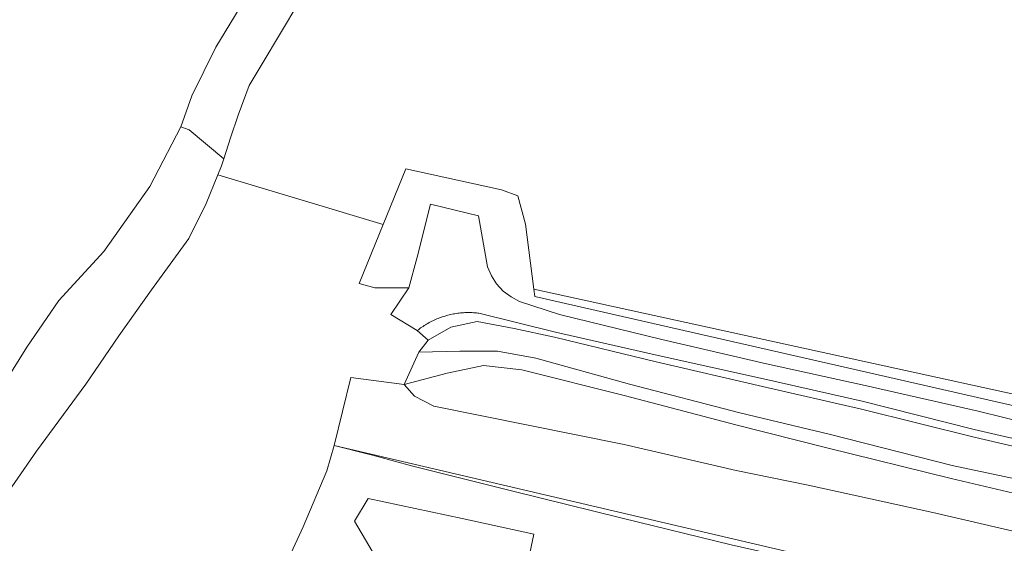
# Model space of a CAD drawing. Extents: x 184422 to 188298, y 343471 to 350189.
# Tile 101 of 256: x 185314 to 185464, y 348452 to 348531. Entities that reach past the tile are written whole.
import ezdxf

# ---------------------------------------------------------------- set-up
doc = ezdxf.new("R2010")
doc.units = 0
for name, color, linetype, lineweight in [('B-WA-GR-BOS_LOOF-GV', 252, 'Continuous', 13), ('B-WA-GR-GRAS-GV', 252, 'Continuous', 13), ('B-WA-GW-TALUD_KRUIN-G', 252, 'Continuous', 18), ('B-WA-IE-TERREINAFSCHEIDING_KUNSTMATIG_HEKWERK-G', 252, 'IE-TERREINAFSCHEIDING-KUNSTMATIG', 18), ('B-WA-IE-TERREINAFSCHEIDING_KUNSTMATIG_HEKWERK_RASTER-G', 252, 'IE-TERREINAFSCHEIDING-KUNSTMATIG', 18), ('B-WA-OG-TERREIN_CULTUURSCHEIDING-GV', 252, 'Continuous', 18), ('B-WA-OG-WATER-GV', 252, 'Continuous', 18), ('B-WA-OG-WATER_SLOOT-GV', 252, 'Continuous', 18), ('B-WA-OG-WEG-GV', 252, 'Continuous', 18), ('B-WA-VH-VERHARDING_HALFVERHARDING_GRIND-GV', 252, 'Continuous', 18)]:
    doc.layers.add(name, color=color, linetype=linetype, lineweight=lineweight)
doc.linetypes.add('IE-TERREINAFSCHEIDING-KUNSTMATIG', pattern='A,4,[82,NLCS.SHX,S=0.75,R=90,X=0,Y=0],4,-2', length=10)

msp = doc.modelspace()

# ---------------------------------------------------------------- linework, layer by layer
at = {"layer": 'B-WA-GR-BOS_LOOF-GV', "flags": 128}
msp.add_lwpolyline([(185646.174, 348432.538), (185560.042, 348458.742), (185561.795, 348454.859), (185554.278, 348454.985), (185521.681, 348462.186), (185392.312, 348490.514), (185392.458, 348489.4), (185484.432, 348468.406), (185541.81, 348454.718), (185587.216, 348443.648), (185622.685, 348434.19)], dxfattribs=at)
msp.add_lwpolyline([(185646.174, 348432.538), (185560.042, 348458.742), (185561.795, 348454.859), (185554.278, 348454.985), (185521.681, 348462.186), (185392.312, 348490.514), (185392.458, 348489.4), (185484.432, 348468.406), (185541.81, 348454.718), (185587.216, 348443.648), (185622.685, 348434.19)], dxfattribs=at)
msp.add_lwpolyline([(185646.174, 348432.538), (185560.042, 348458.742), (185561.795, 348454.859), (185554.278, 348454.985), (185521.681, 348462.186), (185392.312, 348490.514), (185392.458, 348489.4), (185484.432, 348468.406), (185541.81, 348454.718), (185587.216, 348443.648), (185622.685, 348434.19)], dxfattribs=at)
at = {"layer": 'B-WA-GR-GRAS-GV', "flags": 128}
for points in [[(185356.657, 348534.038), (185351.105, 348524.717), (185349.111, 348521.438), (185347.443, 348516.963), (185346.292, 348513.514), (185345.267, 348510.327), (185344.914, 348509.231), (185344.372, 348507.888), (185369.457, 348500.368), (185372.87, 348508.806), (185387.406, 348505.595), (185389.885, 348504.693), (185391.012, 348500.411), (185392.312, 348490.514), (185521.681, 348462.186), (185554.278, 348454.985), (185561.795, 348454.859), (185560.042, 348458.742), (185646.174, 348432.538)], [(185356.657, 348534.038), (185351.105, 348524.717), (185349.111, 348521.438), (185347.443, 348516.963), (185346.292, 348513.514), (185345.267, 348510.327), (185344.914, 348509.231), (185344.372, 348507.888), (185369.457, 348500.368), (185372.87, 348508.806), (185387.406, 348505.595), (185389.885, 348504.693), (185391.012, 348500.411), (185392.312, 348490.514), (185521.681, 348462.186), (185554.278, 348454.985), (185561.795, 348454.859), (185560.042, 348458.742), (185646.174, 348432.538)], [(185356.657, 348534.038), (185351.105, 348524.717), (185349.111, 348521.438), (185347.443, 348516.963), (185346.292, 348513.514), (185345.267, 348510.327), (185344.914, 348509.231), (185344.372, 348507.888), (185369.457, 348500.368), (185372.87, 348508.806), (185387.406, 348505.595), (185389.885, 348504.693), (185391.012, 348500.411), (185392.312, 348490.514), (185521.681, 348462.186), (185554.278, 348454.985), (185561.795, 348454.859), (185560.042, 348458.742), (185646.174, 348432.538)], [(185350.574, 348439.902), (185357.309, 348454.481), (185360.914, 348462.934), (185362.027, 348466.798), (185364.535, 348477.118), (185372.615, 348476.06), (185374.838, 348480.987), (185376.296, 348482.781), (185374.609, 348484.242), (185370.626, 348486.682), (185373.336, 348490.729), (185368.206, 348490.754), (185365.828, 348491.397), (185369.457, 348500.368), (185344.372, 348507.888), (185342.617, 348503.543), (185339.958, 348498.232), (185334.296, 348490.433), (185329.349, 348483.435), (185324.338, 348476.13), (185316.87, 348465.935), (185310.236, 348456.442)], [(185350.574, 348439.902), (185357.309, 348454.481), (185360.914, 348462.934), (185362.027, 348466.798), (185364.535, 348477.118), (185372.615, 348476.06), (185374.838, 348480.987), (185376.296, 348482.781), (185374.609, 348484.242), (185370.626, 348486.682), (185373.336, 348490.729), (185368.206, 348490.754), (185365.828, 348491.397), (185369.457, 348500.368), (185344.372, 348507.888), (185342.617, 348503.543), (185339.958, 348498.232), (185334.296, 348490.433), (185329.349, 348483.435), (185324.338, 348476.13), (185316.87, 348465.935), (185310.236, 348456.442)], [(185350.574, 348439.902), (185357.309, 348454.481), (185360.914, 348462.934), (185362.027, 348466.798), (185364.535, 348477.118), (185372.615, 348476.06), (185374.838, 348480.987), (185376.296, 348482.781), (185374.609, 348484.242), (185370.626, 348486.682), (185373.336, 348490.729), (185368.206, 348490.754), (185365.828, 348491.397), (185369.457, 348500.368), (185344.372, 348507.888), (185342.617, 348503.543), (185339.958, 348498.232), (185334.296, 348490.433), (185329.349, 348483.435), (185324.338, 348476.13), (185316.87, 348465.935), (185310.236, 348456.442)], [(185528.039, 348427.911), (185362.027, 348466.798), (185360.914, 348462.934), (185357.309, 348454.481), (185350.574, 348439.902)], [(185528.039, 348427.911), (185362.027, 348466.798), (185360.914, 348462.934), (185357.309, 348454.481), (185350.574, 348439.902)], [(185528.039, 348427.911), (185362.027, 348466.798), (185360.914, 348462.934), (185357.309, 348454.481), (185350.574, 348439.902)]]:
    msp.add_lwpolyline(points, dxfattribs=at)
for points in [[(185540.451, 348435.548), (185527.29, 348439.373), (185504.532, 348444.556), (185472.854, 348451.98), (185452.816, 348456.622), (185433.932, 348460.762), (185422.99, 348462.991), (185405.994, 348466.945), (185377.121, 348472.788), (185374.19, 348474.292), (185372.615, 348476.06), (185364.535, 348477.118), (185362.027, 348466.798), (185528.039, 348427.911), (185507.928, 348338.193), (185518.485, 348335.826), (185528.386, 348371.12), (185536.96, 348407.678), (185540.311, 348424.209), (185540.972, 348432.343)], [(185540.451, 348435.548), (185527.29, 348439.373), (185504.532, 348444.556), (185472.854, 348451.98), (185452.816, 348456.622), (185433.932, 348460.762), (185422.99, 348462.991), (185405.994, 348466.945), (185377.121, 348472.788), (185374.19, 348474.292), (185372.615, 348476.06), (185364.535, 348477.118), (185362.027, 348466.798), (185528.039, 348427.911), (185507.928, 348338.193), (185518.485, 348335.826), (185528.386, 348371.12), (185536.96, 348407.678), (185540.311, 348424.209), (185540.972, 348432.343)], [(185540.451, 348435.548), (185527.29, 348439.373), (185504.532, 348444.556), (185472.854, 348451.98), (185452.816, 348456.622), (185433.932, 348460.762), (185422.99, 348462.991), (185405.994, 348466.945), (185377.121, 348472.788), (185374.19, 348474.292), (185372.615, 348476.06), (185364.535, 348477.118), (185362.027, 348466.798), (185528.039, 348427.911), (185507.928, 348338.193), (185518.485, 348335.826), (185528.386, 348371.12), (185536.96, 348407.678), (185540.311, 348424.209), (185540.972, 348432.343)], [(185373.95, 348440.295), (185383.216, 348424.11), (185386.195, 348424.35), (185389.165, 348438.42), (185392.295, 348453.322), (185381.434, 348455.707), (185367.152, 348458.783), (185365.102, 348455.342)], [(185373.95, 348440.295), (185365.102, 348455.342), (185367.152, 348458.783), (185381.434, 348455.707), (185392.295, 348453.322), (185389.165, 348438.42), (185386.195, 348424.35), (185383.216, 348424.11)], [(185373.95, 348440.295), (185383.216, 348424.11), (185386.195, 348424.35), (185389.165, 348438.42), (185392.295, 348453.322), (185381.434, 348455.707), (185367.152, 348458.783), (185365.102, 348455.342)], [(185373.95, 348440.295), (185365.102, 348455.342), (185367.152, 348458.783), (185381.434, 348455.707), (185392.295, 348453.322), (185389.165, 348438.42), (185386.195, 348424.35), (185383.216, 348424.11)], [(185373.95, 348440.295), (185383.216, 348424.11), (185386.195, 348424.35), (185389.165, 348438.42), (185392.295, 348453.322), (185381.434, 348455.707), (185367.152, 348458.783), (185365.102, 348455.342)], [(185373.95, 348440.295), (185365.102, 348455.342), (185367.152, 348458.783), (185381.434, 348455.707), (185392.295, 348453.322), (185389.165, 348438.42), (185386.195, 348424.35), (185383.216, 348424.11)]]:
    msp.add_lwpolyline(points, close=True, dxfattribs=at)
at = {"layer": 'B-WA-GW-TALUD_KRUIN-G', "flags": 128}
msp.add_lwpolyline([(185376.296, 348482.781), (185379.702, 348484.767), (185383.697, 348485.607), (185389.334, 348484.546), (185395.449, 348483.26), (185410.863, 348479.484), (185426.998, 348475.738), (185442.006, 348472.305), (185459.101, 348468.043), (185479.486, 348463.319)], dxfattribs=at)
msp.add_lwpolyline([(185376.296, 348482.781), (185379.702, 348484.767), (185383.697, 348485.607), (185389.334, 348484.546), (185395.449, 348483.26), (185410.863, 348479.484), (185426.998, 348475.738), (185442.006, 348472.305), (185459.101, 348468.043), (185479.486, 348463.319)], dxfattribs=at)
msp.add_lwpolyline([(185376.296, 348482.781), (185379.702, 348484.767), (185383.697, 348485.607), (185389.334, 348484.546), (185395.449, 348483.26), (185410.863, 348479.484), (185426.998, 348475.738), (185442.006, 348472.305), (185459.101, 348468.043), (185479.486, 348463.319)], dxfattribs=at)
at = {"layer": 'B-WA-IE-TERREINAFSCHEIDING_KUNSTMATIG_HEKWERK-G', "flags": 128}
for points in [[(185360.914, 348462.934), (185362.027, 348466.798)], [(185360.914, 348462.934), (185362.027, 348466.798)], [(185360.914, 348462.934), (185362.027, 348466.798)], [(185367.411, 348465.441), (185368.578, 348465.152)], [(185367.411, 348465.441), (185368.578, 348465.152)], [(185367.411, 348465.441), (185368.578, 348465.152)]]:
    msp.add_lwpolyline(points, dxfattribs=at)
at = {"layer": 'B-WA-IE-TERREINAFSCHEIDING_KUNSTMATIG_HEKWERK_RASTER-G', "flags": 128}
for points in [[(185362.027, 348466.798), (185364.535, 348477.118)], [(185362.027, 348466.798), (185364.535, 348477.118)], [(185362.027, 348466.798), (185364.535, 348477.118)], [(185362.027, 348466.798), (185367.411, 348465.441)], [(185362.027, 348466.798), (185367.411, 348465.441)], [(185362.027, 348466.798), (185367.411, 348465.441)], [(185368.578, 348465.152), (185373.751, 348463.73), (185389.097, 348459.855), (185405.681, 348455.753), (185422.253, 348451.738), (185438.594, 348448.023), (185456.369, 348443.972), (185473.434, 348440.156), (185489.494, 348436.474), (185504.352, 348433.264), (185518.341, 348430.169), (185528.039, 348427.911), (185526.756, 348421.183), (185523.155, 348405.067), (185519.423, 348388.626), (185515.78, 348372.391), (185512.21, 348356.355), (185509.593, 348344.883), (185507.863, 348336.797)], [(185368.578, 348465.152), (185373.751, 348463.73), (185389.097, 348459.855), (185405.681, 348455.753), (185422.253, 348451.738), (185438.594, 348448.023), (185456.369, 348443.972), (185473.434, 348440.156), (185489.494, 348436.474), (185504.352, 348433.264), (185518.341, 348430.169), (185528.039, 348427.911), (185526.756, 348421.183), (185523.155, 348405.067), (185519.423, 348388.626), (185515.78, 348372.391), (185512.21, 348356.355), (185509.593, 348344.883), (185507.863, 348336.797)], [(185368.578, 348465.152), (185373.751, 348463.73), (185389.097, 348459.855), (185405.681, 348455.753), (185422.253, 348451.738), (185438.594, 348448.023), (185456.369, 348443.972), (185473.434, 348440.156), (185489.494, 348436.474), (185504.352, 348433.264), (185518.341, 348430.169), (185528.039, 348427.911), (185526.756, 348421.183), (185523.155, 348405.067), (185519.423, 348388.626), (185515.78, 348372.391), (185512.21, 348356.355), (185509.593, 348344.883), (185507.863, 348336.797)], [(185340.758, 348420.753), (185344.074, 348426.455), (185350.574, 348439.902), (185357.309, 348454.481), (185360.914, 348462.934)], [(185340.758, 348420.753), (185344.074, 348426.455), (185350.574, 348439.902), (185357.309, 348454.481), (185360.914, 348462.934)], [(185340.758, 348420.753), (185344.074, 348426.455), (185350.574, 348439.902), (185357.309, 348454.481), (185360.914, 348462.934)]]:
    msp.add_lwpolyline(points, dxfattribs=at)
at = {"layer": 'B-WA-OG-TERREIN_CULTUURSCHEIDING-GV', "flags": 128}
msp.add_lwpolyline([(185474.129, 348459.875), (185455.761, 348463.776), (185437.298, 348468.45), (185423.549, 348471.783), (185406.808, 348476.131), (185392.587, 348480.058), (185386.806, 348481.11), (185381.072, 348481.127), (185374.838, 348480.987), (185372.615, 348476.06), (185379.149, 348477.772), (185384.673, 348478.949), (185390.492, 348478.29), (185406.199, 348474.343), (185422.934, 348469.936), (185436.752, 348466.451), (185455.619, 348461.792), (185473.664, 348457.554)], dxfattribs=at)
msp.add_lwpolyline([(185474.129, 348459.875), (185455.761, 348463.776), (185437.298, 348468.45), (185423.549, 348471.783), (185406.808, 348476.131), (185392.587, 348480.058), (185386.806, 348481.11), (185381.072, 348481.127), (185374.838, 348480.987), (185372.615, 348476.06), (185379.149, 348477.772), (185384.673, 348478.949), (185390.492, 348478.29), (185406.199, 348474.343), (185422.934, 348469.936), (185436.752, 348466.451), (185455.619, 348461.792), (185473.664, 348457.554)], dxfattribs=at)
msp.add_lwpolyline([(185474.129, 348459.875), (185455.761, 348463.776), (185437.298, 348468.45), (185423.549, 348471.783), (185406.808, 348476.131), (185392.587, 348480.058), (185386.806, 348481.11), (185381.072, 348481.127), (185374.838, 348480.987), (185372.615, 348476.06), (185379.149, 348477.772), (185384.673, 348478.949), (185390.492, 348478.29), (185406.199, 348474.343), (185422.934, 348469.936), (185436.752, 348466.451), (185455.619, 348461.792), (185473.664, 348457.554)], dxfattribs=at)
at = {"layer": 'B-WA-OG-WATER-GV', "flags": 128}
msp.add_lwpolyline([(185308.379, 348470.481), (185315.392, 348481.743), (185320.266, 348488.805), (185327.082, 348496.272), (185334.052, 348506.108), (185338.742, 348515.155), (185340.433, 348519.872), (185344.059, 348527.241), (185350.596, 348538.036)], dxfattribs=at)
msp.add_lwpolyline([(185308.379, 348470.481), (185315.392, 348481.743), (185320.266, 348488.805), (185327.082, 348496.272), (185334.052, 348506.108), (185338.742, 348515.155), (185340.433, 348519.872), (185344.059, 348527.241), (185350.596, 348538.036)], dxfattribs=at)
msp.add_lwpolyline([(185308.379, 348470.481), (185315.392, 348481.743), (185320.266, 348488.805), (185327.082, 348496.272), (185334.052, 348506.108), (185338.742, 348515.155), (185340.433, 348519.872), (185344.059, 348527.241), (185350.596, 348538.036)], dxfattribs=at)
at = {"layer": 'B-WA-OG-WATER_SLOOT-GV', "flags": 128}
msp.add_lwpolyline([(185356.657, 348534.038), (185350.596, 348538.036), (185344.059, 348527.241), (185340.433, 348519.872), (185338.742, 348515.155), (185340.005, 348514.717), (185345.267, 348510.327), (185346.292, 348513.514), (185347.443, 348516.963), (185349.111, 348521.438), (185351.105, 348524.717)], close=True, dxfattribs=at)
msp.add_lwpolyline([(185356.657, 348534.038), (185350.596, 348538.036), (185344.059, 348527.241), (185340.433, 348519.872), (185338.742, 348515.155), (185340.005, 348514.717), (185345.267, 348510.327), (185346.292, 348513.514), (185347.443, 348516.963), (185349.111, 348521.438), (185351.105, 348524.717)], close=True, dxfattribs=at)
msp.add_lwpolyline([(185356.657, 348534.038), (185350.596, 348538.036), (185344.059, 348527.241), (185340.433, 348519.872), (185338.742, 348515.155), (185340.005, 348514.717), (185345.267, 348510.327), (185346.292, 348513.514), (185347.443, 348516.963), (185349.111, 348521.438), (185351.105, 348524.717)], close=True, dxfattribs=at)
for points in [[(185310.236, 348456.442), (185316.87, 348465.935), (185324.338, 348476.13), (185329.349, 348483.435), (185334.296, 348490.433), (185339.958, 348498.232), (185342.617, 348503.543), (185344.372, 348507.888), (185344.914, 348509.231), (185345.267, 348510.327), (185340.005, 348514.717), (185338.742, 348515.155), (185334.052, 348506.108), (185327.082, 348496.272), (185320.266, 348488.805), (185315.392, 348481.743), (185308.379, 348470.481)], [(185310.236, 348456.442), (185316.87, 348465.935), (185324.338, 348476.13), (185329.349, 348483.435), (185334.296, 348490.433), (185339.958, 348498.232), (185342.617, 348503.543), (185344.372, 348507.888), (185344.914, 348509.231), (185345.267, 348510.327), (185340.005, 348514.717), (185338.742, 348515.155), (185334.052, 348506.108), (185327.082, 348496.272), (185320.266, 348488.805), (185315.392, 348481.743), (185308.379, 348470.481)], [(185310.236, 348456.442), (185316.87, 348465.935), (185324.338, 348476.13), (185329.349, 348483.435), (185334.296, 348490.433), (185339.958, 348498.232), (185342.617, 348503.543), (185344.372, 348507.888), (185344.914, 348509.231), (185345.267, 348510.327), (185340.005, 348514.717), (185338.742, 348515.155), (185334.052, 348506.108), (185327.082, 348496.272), (185320.266, 348488.805), (185315.392, 348481.743), (185308.379, 348470.481)], [(185479.486, 348463.319), (185459.101, 348468.043), (185442.006, 348472.305), (185426.998, 348475.738), (185410.863, 348479.484), (185395.449, 348483.26), (185389.334, 348484.546), (185383.697, 348485.607), (185379.702, 348484.767), (185376.296, 348482.781), (185374.838, 348480.987), (185381.072, 348481.127), (185386.806, 348481.11), (185392.587, 348480.058), (185406.808, 348476.131), (185423.549, 348471.783), (185437.298, 348468.45), (185455.761, 348463.776), (185474.129, 348459.875)], [(185479.486, 348463.319), (185459.101, 348468.043), (185442.006, 348472.305), (185426.998, 348475.738), (185410.863, 348479.484), (185395.449, 348483.26), (185389.334, 348484.546), (185383.697, 348485.607), (185379.702, 348484.767), (185376.296, 348482.781), (185374.838, 348480.987), (185381.072, 348481.127), (185386.806, 348481.11), (185392.587, 348480.058), (185406.808, 348476.131), (185423.549, 348471.783), (185437.298, 348468.45), (185455.761, 348463.776), (185474.129, 348459.875)], [(185479.486, 348463.319), (185459.101, 348468.043), (185442.006, 348472.305), (185426.998, 348475.738), (185410.863, 348479.484), (185395.449, 348483.26), (185389.334, 348484.546), (185383.697, 348485.607), (185379.702, 348484.767), (185376.296, 348482.781), (185374.838, 348480.987), (185381.072, 348481.127), (185386.806, 348481.11), (185392.587, 348480.058), (185406.808, 348476.131), (185423.549, 348471.783), (185437.298, 348468.45), (185455.761, 348463.776), (185474.129, 348459.875)], [(185473.664, 348457.554), (185455.619, 348461.792), (185436.752, 348466.451), (185422.934, 348469.936), (185406.199, 348474.343), (185390.492, 348478.29), (185384.673, 348478.949), (185379.149, 348477.772), (185372.615, 348476.06), (185374.19, 348474.292), (185377.121, 348472.788), (185405.994, 348466.945), (185422.99, 348462.991), (185433.932, 348460.762), (185452.816, 348456.622), (185472.854, 348451.98)], [(185473.664, 348457.554), (185455.619, 348461.792), (185436.752, 348466.451), (185422.934, 348469.936), (185406.199, 348474.343), (185390.492, 348478.29), (185384.673, 348478.949), (185379.149, 348477.772), (185372.615, 348476.06), (185374.19, 348474.292), (185377.121, 348472.788), (185405.994, 348466.945), (185422.99, 348462.991), (185433.932, 348460.762), (185452.816, 348456.622), (185472.854, 348451.98)], [(185473.664, 348457.554), (185455.619, 348461.792), (185436.752, 348466.451), (185422.934, 348469.936), (185406.199, 348474.343), (185390.492, 348478.29), (185384.673, 348478.949), (185379.149, 348477.772), (185372.615, 348476.06), (185374.19, 348474.292), (185377.121, 348472.788), (185405.994, 348466.945), (185422.99, 348462.991), (185433.932, 348460.762), (185452.816, 348456.622), (185472.854, 348451.98)]]:
    msp.add_lwpolyline(points, dxfattribs=at)
at = {"layer": 'B-WA-OG-WEG-GV', "flags": 128}
for points in [[(185484.432, 348468.406), (185392.458, 348489.4), (185392.312, 348490.514), (185391.012, 348500.411), (185389.885, 348504.693), (185387.406, 348505.595), (185372.87, 348508.806), (185369.457, 348500.368), (185365.828, 348491.397), (185368.206, 348490.754), (185373.336, 348490.729), (185374.603, 348495.369), (185376.634, 348503.43), (185383.892, 348501.646), (185385.274, 348493.924), (185385.854, 348492.565), (185386.658, 348491.325), (185387.663, 348490.242), (185388.838, 348489.347), (185390.15, 348488.667), (185396.177, 348486.706), (185411.736, 348482.916), (185427.573, 348479.183), (185442.561, 348475.909), (185459.686, 348471.997), (185480.156, 348466.959)], [(185484.432, 348468.406), (185392.458, 348489.4), (185392.312, 348490.514), (185391.012, 348500.411), (185389.885, 348504.693), (185387.406, 348505.595), (185372.87, 348508.806), (185369.457, 348500.368), (185365.828, 348491.397), (185368.206, 348490.754), (185373.336, 348490.729), (185374.603, 348495.369), (185376.634, 348503.43), (185383.892, 348501.646), (185385.274, 348493.924), (185385.854, 348492.565), (185386.658, 348491.325), (185387.663, 348490.242), (185388.838, 348489.347), (185390.15, 348488.667), (185396.177, 348486.706), (185411.736, 348482.916), (185427.573, 348479.183), (185442.561, 348475.909), (185459.686, 348471.997), (185480.156, 348466.959)], [(185484.432, 348468.406), (185392.458, 348489.4), (185392.312, 348490.514), (185391.012, 348500.411), (185389.885, 348504.693), (185387.406, 348505.595), (185372.87, 348508.806), (185369.457, 348500.368), (185365.828, 348491.397), (185368.206, 348490.754), (185373.336, 348490.729), (185374.603, 348495.369), (185376.634, 348503.43), (185383.892, 348501.646), (185385.274, 348493.924), (185385.854, 348492.565), (185386.658, 348491.325), (185387.663, 348490.242), (185388.838, 348489.347), (185390.15, 348488.667), (185396.177, 348486.706), (185411.736, 348482.916), (185427.573, 348479.183), (185442.561, 348475.909), (185459.686, 348471.997), (185480.156, 348466.959)], [(185479.692, 348464.499), (185459.09, 348469.23), (185442.106, 348473.552), (185427.131, 348476.903), (185411.148, 348480.448), (185395.6, 348484.012), (185383.971, 348486.884), (185383.797, 348486.905), (185383.58, 348486.927), (185383.362, 348486.945), (185383.145, 348486.96), (185382.927, 348486.971), (185382.709, 348486.978), (185382.491, 348486.981), (185382.272, 348486.98), (185382.054, 348486.976), (185381.836, 348486.968), (185381.619, 348486.955), (185381.401, 348486.94), (185381.184, 348486.92), (185380.967, 348486.897), (185380.75, 348486.869), (185380.535, 348486.838), (185380.319, 348486.804), (185380.104, 348486.765), (185379.89, 348486.723), (185379.677, 348486.677), (185379.465, 348486.627), (185379.253, 348486.574), (185379.043, 348486.517), (185378.833, 348486.456), (185378.625, 348486.392), (185378.418, 348486.324), (185378.212, 348486.252), (185378.007, 348486.177), (185377.803, 348486.098), (185377.601, 348486.016), (185377.401, 348485.93), (185377.202, 348485.841), (185377.004, 348485.748), (185376.809, 348485.652), (185376.615, 348485.553), (185376.422, 348485.45), (185376.232, 348485.343), (185376.043, 348485.234), (185375.857, 348485.121), (185375.672, 348485.005), (185375.489, 348484.885), (185375.309, 348484.763), (185375.13, 348484.637), (185374.954, 348484.509), (185374.781, 348484.377), (185374.609, 348484.242), (185376.296, 348482.781), (185379.702, 348484.767), (185383.697, 348485.607), (185389.334, 348484.546), (185395.449, 348483.26), (185410.863, 348479.484), (185426.998, 348475.738), (185442.006, 348472.305), (185459.101, 348468.043), (185479.486, 348463.319)], [(185479.692, 348464.499), (185459.09, 348469.23), (185442.106, 348473.552), (185427.131, 348476.903), (185411.148, 348480.448), (185395.6, 348484.012), (185383.971, 348486.884), (185383.797, 348486.905), (185383.58, 348486.927), (185383.362, 348486.945), (185383.145, 348486.96), (185382.927, 348486.971), (185382.709, 348486.978), (185382.491, 348486.981), (185382.272, 348486.98), (185382.054, 348486.976), (185381.836, 348486.968), (185381.619, 348486.955), (185381.401, 348486.94), (185381.184, 348486.92), (185380.967, 348486.897), (185380.75, 348486.869), (185380.535, 348486.838), (185380.319, 348486.804), (185380.104, 348486.765), (185379.89, 348486.723), (185379.677, 348486.677), (185379.465, 348486.627), (185379.253, 348486.574), (185379.043, 348486.517), (185378.833, 348486.456), (185378.625, 348486.392), (185378.418, 348486.324), (185378.212, 348486.252), (185378.007, 348486.177), (185377.803, 348486.098), (185377.601, 348486.016), (185377.401, 348485.93), (185377.202, 348485.841), (185377.004, 348485.748), (185376.809, 348485.652), (185376.615, 348485.553), (185376.422, 348485.45), (185376.232, 348485.343), (185376.043, 348485.234), (185375.857, 348485.121), (185375.672, 348485.005), (185375.489, 348484.885), (185375.309, 348484.763), (185375.13, 348484.637), (185374.954, 348484.509), (185374.781, 348484.377), (185374.609, 348484.242), (185376.296, 348482.781), (185379.702, 348484.767), (185383.697, 348485.607), (185389.334, 348484.546), (185395.449, 348483.26), (185410.863, 348479.484), (185426.998, 348475.738), (185442.006, 348472.305), (185459.101, 348468.043), (185479.486, 348463.319)], [(185479.692, 348464.499), (185459.09, 348469.23), (185442.106, 348473.552), (185427.131, 348476.903), (185411.148, 348480.448), (185395.6, 348484.012), (185383.971, 348486.884), (185383.797, 348486.905), (185383.58, 348486.927), (185383.362, 348486.945), (185383.145, 348486.96), (185382.927, 348486.971), (185382.709, 348486.978), (185382.491, 348486.981), (185382.272, 348486.98), (185382.054, 348486.976), (185381.836, 348486.968), (185381.619, 348486.955), (185381.401, 348486.94), (185381.184, 348486.92), (185380.967, 348486.897), (185380.75, 348486.869), (185380.535, 348486.838), (185380.319, 348486.804), (185380.104, 348486.765), (185379.89, 348486.723), (185379.677, 348486.677), (185379.465, 348486.627), (185379.253, 348486.574), (185379.043, 348486.517), (185378.833, 348486.456), (185378.625, 348486.392), (185378.418, 348486.324), (185378.212, 348486.252), (185378.007, 348486.177), (185377.803, 348486.098), (185377.601, 348486.016), (185377.401, 348485.93), (185377.202, 348485.841), (185377.004, 348485.748), (185376.809, 348485.652), (185376.615, 348485.553), (185376.422, 348485.45), (185376.232, 348485.343), (185376.043, 348485.234), (185375.857, 348485.121), (185375.672, 348485.005), (185375.489, 348484.885), (185375.309, 348484.763), (185375.13, 348484.637), (185374.954, 348484.509), (185374.781, 348484.377), (185374.609, 348484.242), (185376.296, 348482.781), (185379.702, 348484.767), (185383.697, 348485.607), (185389.334, 348484.546), (185395.449, 348483.26), (185410.863, 348479.484), (185426.998, 348475.738), (185442.006, 348472.305), (185459.101, 348468.043), (185479.486, 348463.319)]]:
    msp.add_lwpolyline(points, dxfattribs=at)
at = {"layer": 'B-WA-VH-VERHARDING_HALFVERHARDING_GRIND-GV', "flags": 128}
msp.add_lwpolyline([(185480.156, 348466.959), (185459.686, 348471.997), (185442.561, 348475.909), (185427.573, 348479.183), (185411.736, 348482.916), (185396.177, 348486.706), (185390.15, 348488.667), (185388.838, 348489.347), (185387.663, 348490.242), (185386.658, 348491.325), (185385.854, 348492.565), (185385.274, 348493.924), (185383.892, 348501.646), (185376.634, 348503.43), (185374.603, 348495.369), (185373.336, 348490.729), (185370.626, 348486.682), (185374.609, 348484.242), (185374.781, 348484.377), (185374.954, 348484.509), (185375.13, 348484.637), (185375.309, 348484.763), (185375.489, 348484.885), (185375.672, 348485.005), (185375.857, 348485.121), (185376.043, 348485.234), (185376.232, 348485.343), (185376.422, 348485.45), (185376.615, 348485.553), (185376.809, 348485.652), (185377.004, 348485.748), (185377.202, 348485.841), (185377.401, 348485.93), (185377.601, 348486.016), (185377.803, 348486.098), (185378.007, 348486.177), (185378.212, 348486.252), (185378.418, 348486.324), (185378.625, 348486.392), (185378.833, 348486.456), (185379.043, 348486.517), (185379.253, 348486.574), (185379.465, 348486.627), (185379.677, 348486.677), (185379.89, 348486.723), (185380.104, 348486.765), (185380.319, 348486.804), (185380.535, 348486.838), (185380.75, 348486.869), (185380.967, 348486.897), (185381.184, 348486.92), (185381.401, 348486.94), (185381.619, 348486.955), (185381.836, 348486.968), (185382.054, 348486.976), (185382.272, 348486.98), (185382.491, 348486.981), (185382.709, 348486.978), (185382.927, 348486.971), (185383.145, 348486.96), (185383.362, 348486.945), (185383.58, 348486.927), (185383.797, 348486.905), (185383.971, 348486.884), (185395.6, 348484.012), (185411.148, 348480.448), (185427.131, 348476.903), (185442.106, 348473.552), (185459.09, 348469.23), (185479.692, 348464.499)], dxfattribs=at)
msp.add_lwpolyline([(185480.156, 348466.959), (185459.686, 348471.997), (185442.561, 348475.909), (185427.573, 348479.183), (185411.736, 348482.916), (185396.177, 348486.706), (185390.15, 348488.667), (185388.838, 348489.347), (185387.663, 348490.242), (185386.658, 348491.325), (185385.854, 348492.565), (185385.274, 348493.924), (185383.892, 348501.646), (185376.634, 348503.43), (185374.603, 348495.369), (185373.336, 348490.729), (185370.626, 348486.682), (185374.609, 348484.242), (185374.781, 348484.377), (185374.954, 348484.509), (185375.13, 348484.637), (185375.309, 348484.763), (185375.489, 348484.885), (185375.672, 348485.005), (185375.857, 348485.121), (185376.043, 348485.234), (185376.232, 348485.343), (185376.422, 348485.45), (185376.615, 348485.553), (185376.809, 348485.652), (185377.004, 348485.748), (185377.202, 348485.841), (185377.401, 348485.93), (185377.601, 348486.016), (185377.803, 348486.098), (185378.007, 348486.177), (185378.212, 348486.252), (185378.418, 348486.324), (185378.625, 348486.392), (185378.833, 348486.456), (185379.043, 348486.517), (185379.253, 348486.574), (185379.465, 348486.627), (185379.677, 348486.677), (185379.89, 348486.723), (185380.104, 348486.765), (185380.319, 348486.804), (185380.535, 348486.838), (185380.75, 348486.869), (185380.967, 348486.897), (185381.184, 348486.92), (185381.401, 348486.94), (185381.619, 348486.955), (185381.836, 348486.968), (185382.054, 348486.976), (185382.272, 348486.98), (185382.491, 348486.981), (185382.709, 348486.978), (185382.927, 348486.971), (185383.145, 348486.96), (185383.362, 348486.945), (185383.58, 348486.927), (185383.797, 348486.905), (185383.971, 348486.884), (185395.6, 348484.012), (185411.148, 348480.448), (185427.131, 348476.903), (185442.106, 348473.552), (185459.09, 348469.23), (185479.692, 348464.499)], dxfattribs=at)
msp.add_lwpolyline([(185480.156, 348466.959), (185459.686, 348471.997), (185442.561, 348475.909), (185427.573, 348479.183), (185411.736, 348482.916), (185396.177, 348486.706), (185390.15, 348488.667), (185388.838, 348489.347), (185387.663, 348490.242), (185386.658, 348491.325), (185385.854, 348492.565), (185385.274, 348493.924), (185383.892, 348501.646), (185376.634, 348503.43), (185374.603, 348495.369), (185373.336, 348490.729), (185370.626, 348486.682), (185374.609, 348484.242), (185374.781, 348484.377), (185374.954, 348484.509), (185375.13, 348484.637), (185375.309, 348484.763), (185375.489, 348484.885), (185375.672, 348485.005), (185375.857, 348485.121), (185376.043, 348485.234), (185376.232, 348485.343), (185376.422, 348485.45), (185376.615, 348485.553), (185376.809, 348485.652), (185377.004, 348485.748), (185377.202, 348485.841), (185377.401, 348485.93), (185377.601, 348486.016), (185377.803, 348486.098), (185378.007, 348486.177), (185378.212, 348486.252), (185378.418, 348486.324), (185378.625, 348486.392), (185378.833, 348486.456), (185379.043, 348486.517), (185379.253, 348486.574), (185379.465, 348486.627), (185379.677, 348486.677), (185379.89, 348486.723), (185380.104, 348486.765), (185380.319, 348486.804), (185380.535, 348486.838), (185380.75, 348486.869), (185380.967, 348486.897), (185381.184, 348486.92), (185381.401, 348486.94), (185381.619, 348486.955), (185381.836, 348486.968), (185382.054, 348486.976), (185382.272, 348486.98), (185382.491, 348486.981), (185382.709, 348486.978), (185382.927, 348486.971), (185383.145, 348486.96), (185383.362, 348486.945), (185383.58, 348486.927), (185383.797, 348486.905), (185383.971, 348486.884), (185395.6, 348484.012), (185411.148, 348480.448), (185427.131, 348476.903), (185442.106, 348473.552), (185459.09, 348469.23), (185479.692, 348464.499)], dxfattribs=at)

doc.saveas('drawing.dxf')
